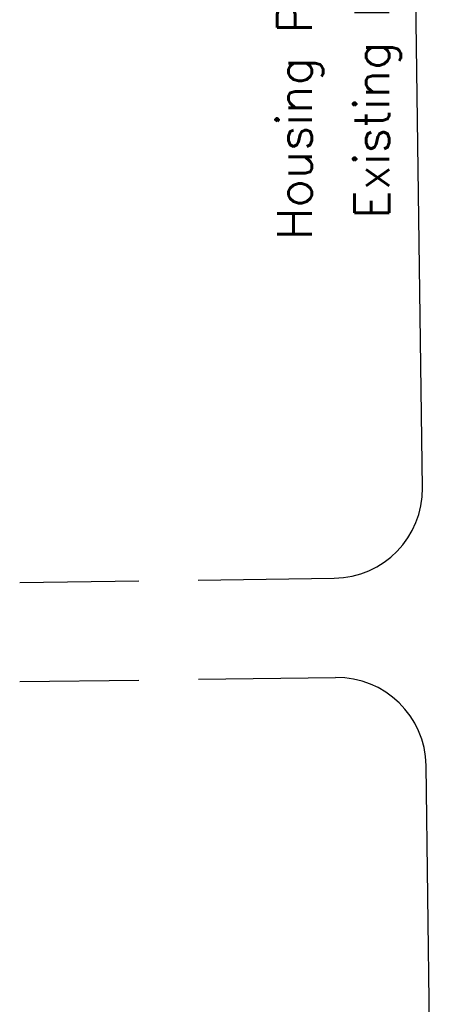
# Model space of a CAD drawing. Header units: millimetres. Extents: x 301 to 1479, y 491 to 1341.
# Tile 44 of 256: x 305 to 326, y 577 to 626. Entities that reach past the tile are written whole.
import ezdxf
from ezdxf.enums import TextEntityAlignment as Align

# ---------------------------------------------------------------- set-up
doc = ezdxf.new("R2010")
doc.units = ezdxf.units.MM
doc.header["$LTSCALE"] = 1.5
doc.header["$MEASUREMENT"] = 0
doc.layers.add('ROAD', color=8, linetype='Continuous')
doc.layers.add('TEXT', color=7, linetype='Continuous')
doc.styles.add('RS250', font='romans.shx', dxfattribs={"width": 0.75, "height": 10})

msp = doc.modelspace()

# ---------------------------------------------------------------- linework, layer by layer
at = {"layer": 'ROAD'}
for p, q in [((324.7986, 602.6767), (324.1391, 652.9921)), ((304.5051, 597.9103), (310.5051, 597.9889)), ((313.5051, 598.0283), (320.3579, 598.1181)), ((304.5076, 592.9099), (310.5076, 592.9885)), ((313.5076, 593.0279), (320.4235, 593.1185)), ((325.8012, 526.1832), (324.982, 588.6779))]:
    msp.add_line(p, q, dxfattribs=at)
for centre, start, end in [((320.2989, 602.6177), 270.75094, 0.75094), ((320.4824, 588.6189), 0.75094, 90.75094)]:
    msp.add_arc(centre, 4.5, start, end, dxfattribs=at)

# ---------------------------------------------------------------- texts
at = {"layer": 'TEXT', "style": 'RS250'}
for s, p in [('Housing Project', (318.5964, 624.5272)), ('Existing NHDC', (322.5046, 624.5272))]:
    msp.add_text(s, height=1.75, rotation=90, dxfattribs=at).set_placement(p, align=Align.MIDDLE)

doc.saveas('drawing.dxf')
